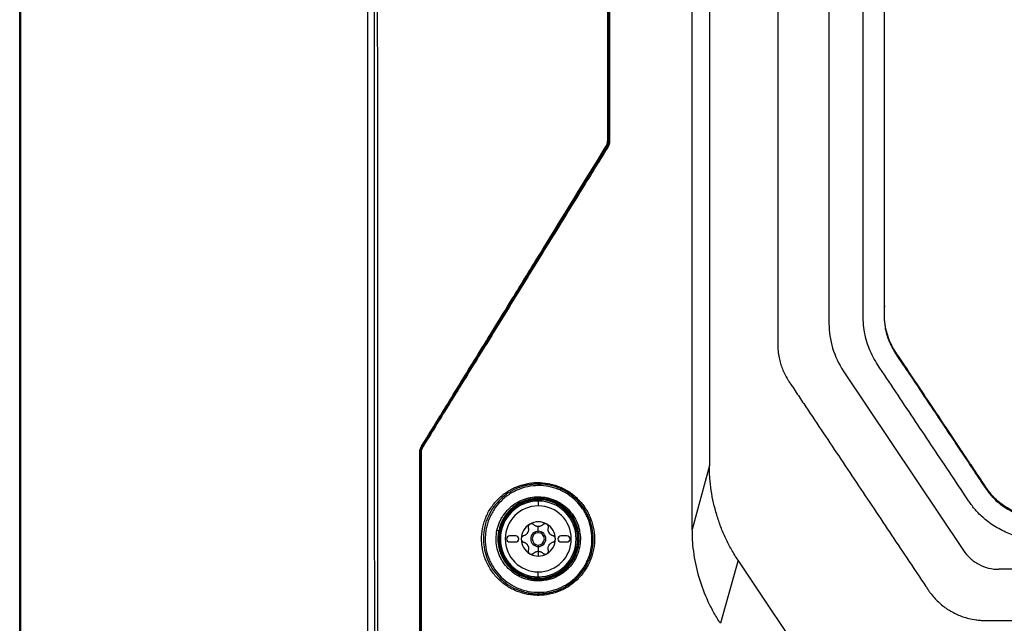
# Model space of a CAD drawing. Header units: millimetres. Extents: x 155400 to 158181, y 110534 to 115156.
# Tile 64 of 121: x 156849 to 157010, y 113031 to 113130. Entities that reach past the tile are written whole.
import ezdxf

# ---------------------------------------------------------------- set-up
doc = ezdxf.new("R2010")
doc.units = ezdxf.units.MM

msp = doc.modelspace()

# ---------------------------------------------------------------- linework, layer by layer
at = {"color": 7, "linetype": 'Continuous', "lineweight": 25}
for p, q in [((156848.57, 112557.27), (156848.57, 113407.52)), ((156848.7, 113404.27), (156848.7, 113001.57)), ((156905.57, 113377.14), (156905.57, 113002.14)), ((156981.21, 113367.85), (156981.21, 113080.47)), ((156944.83, 113109.42), (156944.65, 113109.47)), ((156944.95, 113110.51), (156945.13, 113110.46)), ((156990.31, 113083.39), (156990.31, 113083.2)), ((156983.56, 113072.72), (157003.23, 113043.27)), ((156914.25, 113059.27), (156914.13, 113059.3)), ((156914.43, 113060.35), (156914.54, 113060.31)), ((156961.61, 113057.19), (156958.81, 113046.66)), ((156933.47, 113051.64), (156933.48, 113051.54)), ((156933.48, 113051.54), (156933.58, 113051.54)), ((156933.48, 113051.34), (156933.48, 113051.54)), ((156933.57, 113051.34), (156933.57, 113050.54)), ((156933.58, 113051.54), (156933.58, 113051.34)), ((156933.61, 113051.34), (156933.61, 113051.57)), ((156933.71, 113051.58), (156933.71, 113051.68)), ((156933.71, 113051.58), (156933.71, 113051.34)), ((156933.57, 113046.39), (156933.57, 113047.16)), ((156933.57, 113046.14), (156933.57, 113046.39)), ((156929.87, 113045.64), (156928.87, 113045.64)), ((156928.87, 113044.64), (156929.87, 113044.64)), ((156938.27, 113045.64), (156937.27, 113045.64)), ((156937.27, 113044.64), (156938.27, 113044.64)), ((156933.57, 113044.14), (156933.57, 113043.89)), ((156933.57, 113043.89), (156933.57, 113043.11)), ((156933.57, 113043.11), (156933.57, 113042.34)), ((156966.31, 113041.64), (156963.42, 113031.3)), ((156933.57, 113038.93), (156933.57, 113039.73)), ((157132.57, 113040.16), (157009.05, 113040.16)), ((156933.47, 113038.64), (156933.48, 113038.74)), ((156933.48, 113038.74), (156933.48, 113038.93)), ((156933.58, 113038.74), (156933.48, 113038.74)), ((156933.58, 113038.93), (156933.58, 113038.74)), ((156933.61, 113038.7), (156933.61, 113038.93)), ((156933.71, 113038.93), (156933.71, 113038.7)), ((156933.71, 113038.7), (156933.71, 113038.6))]:
    msp.add_line(p, q, dxfattribs=at)
at = {"color": 7, "linetype": 'Continuous', "lineweight": 25, "flags": 128}
for points in [[(156961.61, 113369.27), (156961.61, 113213.23), (156961.61, 113182.02), (156961.61, 113150.81), (156961.61, 113119.6), (156961.61, 113088.4), (156961.61, 113057.19)], [(156933.47, 113051.64), (156933.5, 113051.66), (156933.51, 113051.67)], [(156933.61, 113051.57), (156933.59, 113051.55), (156933.58, 113051.54)], [(156991.1, 113004.52), (156978.72, 113023.06), (156966.31, 113041.64)], [(156933.51, 113038.6), (156933.49, 113038.62), (156933.47, 113038.64)], [(156933.58, 113038.74), (156933.6, 113038.72), (156933.61, 113038.7)]]:
    msp.add_lwpolyline(points, dxfattribs=at)
at = {"color": 7, "linetype": 'Continuous', "lineweight": 25}
for centre, radius, start, end in [((156945.18, 113109.79), 0.512, 226.964, 241.5185), ((156945.23, 113108.76), 1.71, 89.0851, 93.3643), ((156914.34, 113054.86), 4.41, 89.6735, 91.2517), ((156914.8, 113060.54), 0.336, 221.2011, 242.8539), ((156932.06, 113054.21), 0.438, 183.3437, 218.3406), ((156933.15, 113053.94), 0.416, 351.8675, 27.6147), ((156933.57, 113045.14), 6.5, 90.8796, 269.1204), ((156933.57, 113045.14), 6.4, 90.8796, 269.1204), ((156933.57, 113045.14), 6.21, 90, 270), ((156933.48, 113051.54), 0.1, 0.0208, 90.8587), ((156933.51, 113051.57), 0.1, 0.0207, 90.5349), ((156933.57, 113045.14), 6.21, 0, 90), ((156933.57, 113045.14), 6.54, 271.2236, 88.7764), ((156933.57, 113045.14), 6.44, 271.2236, 88.7764), ((156933.57, 113045.14), 5.41, 90, 270), ((156933.57, 113045.14), 5.41, 270, 90), ((156933.57, 113045.14), 2.8, 60, 120), ((156927.38, 113048.93), 2.43, 256.1634, 263.088), ((156933.57, 113045.14), 2.8, 120, 180), ((156933.57, 113045.14), 2.03, 147.5089, 152.4911), ((156930.9, 113046.68), 1.07, 325.2504, 334.7496), ((156933.57, 113045.14), 1.25, 90, 270), ((156933.57, 113045.14), 1, 90, 270), ((156933.57, 113045.14), 2.03, 87.5089, 92.4911), ((156933.57, 113048.23), 1.07, 265.2504, 270), ((156933.57, 113048.23), 1.07, 270, 274.7496), ((156933.57, 113045.14), 1.25, 270, 90), ((156933.57, 113045.14), 1, 270, 90), ((156933.57, 113045.14), 2.8, 0, 60), ((156933.57, 113045.14), 2.03, 27.5089, 32.4911), ((156936.25, 113046.68), 1.07, 205.2504, 214.7496), ((156928.87, 113045.14), 0.5, 90, 270), ((156929.87, 113045.14), 0.5, 270, 90), ((156933.57, 113045.14), 2.8, 180, 240), ((156933.57, 113045.14), 6.21, 270, 0), ((156933.57, 113045.14), 2.8, 300, 0), ((156937.27, 113045.14), 0.5, 90, 270), ((156938.27, 113045.14), 0.5, 270, 90), ((156933.57, 113045.14), 2.03, 207.5089, 212.4911), ((156930.9, 113043.59), 1.07, 25.2504, 34.7496), ((156933.57, 113045.14), 2.03, 267.5089, 270), ((156933.57, 113042.05), 1.07, 85.2504, 94.7496), ((156933.57, 113045.14), 2.03, 270, 272.4911), ((156933.57, 113045.14), 2.03, 327.5089, 332.4911), ((156936.25, 113043.59), 1.07, 145.2504, 154.7496), ((156940.63, 113045.47), 1.77, 252.8109, 259.6324), ((156933.57, 113045.14), 2.8, 240, 270), ((156933.57, 113045.14), 2.8, 270, 300), ((156933.48, 113038.74), 0.1, 269.1413, 359.9792), ((156933.51, 113038.7), 0.1, 269.4651, 359.9793), ((156933.26, 113036.32), 0.408, 332.808, 8.8144), ((156935.81, 113036.22), 0.405, 164.8366, 199.9508)]:
    msp.add_arc(centre, radius, start, end, dxfattribs=at)
for points, knots in [([(156906.76, 113002.14), (156906.76, 113033.33), (156906.74, 113064.51), (156906.71, 113126.89), (156906.69, 113158.08), (156906.63, 113220.44), (156906.59, 113251.62), (156906.5, 113313.97), (156906.45, 113345.15), (156906.39, 113376.32)], [0, 0, 0, 0, 0.25, 0.25, 0.5, 0.5, 0.75, 0.75, 1, 1, 1, 1]), ([(156906.87, 113376.34), (156906.88, 113372.69), (156906.89, 113365.4), (156906.91, 113354.46), (156906.93, 113343.52), (156906.95, 113332.59), (156906.97, 113321.65), (156906.98, 113310.71), (156907, 113299.77), (156907.02, 113288.81), (156907.03, 113277.85), (156907.05, 113266.87), (156907.06, 113255.87), (156907.07, 113244.85), (156907.09, 113233.8), (156907.1, 113222.72), (156907.11, 113211.61), (156907.12, 113200.45), (156907.14, 113186.03), (156907.16, 113168.34), (156907.17, 113147.41), (156907.19, 113126.49), (156907.2, 113105.6), (156907.21, 113084.76), (156907.22, 113063.97), (156907.23, 113043.27), (156907.23, 113022.67), (156907.24, 113008.97), (156907.24, 113002.14)], [0, 0, 0, 0, 0.02925, 0.058487, 0.087717, 0.116944, 0.146175, 0.175415, 0.20467, 0.233945, 0.263249, 0.29259, 0.321979, 0.35143, 0.380952, 0.410557, 0.440258, 0.470066, 0.499991, 0.555911, 0.611847, 0.667756, 0.723592, 0.779309, 0.834858, 0.890185, 0.945242, 1, 1, 1, 1]), ([(156944.95, 113110.51), (156944.94, 113114.2), (156944.94, 113121.58), (156944.94, 113132.63), (156944.94, 113143.65), (156944.93, 113154.66), (156944.93, 113165.64), (156944.93, 113176.59), (156944.93, 113187.52), (156944.92, 113198.41), (156944.92, 113209.27), (156944.91, 113220.09), (156944.91, 113230.89), (156944.91, 113241.67), (156944.9, 113252.43), (156944.9, 113263.17), (156944.89, 113273.9), (156944.89, 113284.62), (156944.88, 113295.34), (156944.88, 113306.06), (156944.87, 113316.78), (156944.87, 113327.5), (156944.86, 113338.23), (156944.85, 113348.97), (156944.85, 113359.72), (156944.84, 113366.88), (156944.84, 113370.47)], [0, 0, 0, 0, 0.042568, 0.085067, 0.127488, 0.16982, 0.212056, 0.254187, 0.296202, 0.338095, 0.379857, 0.4215, 0.463038, 0.504487, 0.545863, 0.587181, 0.628457, 0.669705, 0.710941, 0.752176, 0.793417, 0.834673, 0.875952, 0.91726, 0.958607, 1, 1, 1, 1]), ([(156945.06, 113369.36), (156945.06, 113366.89), (156945.07, 113361.95), (156945.08, 113354.55), (156945.09, 113347.15), (156945.09, 113339.75), (156945.1, 113332.34), (156945.11, 113324.94), (156945.12, 113317.54), (156945.12, 113310.14), (156945.13, 113302.74), (156945.14, 113295.34), (156945.15, 113287.94), (156945.15, 113280.54), (156945.16, 113273.13), (156945.17, 113265.74), (156945.17, 113258.34), (156945.18, 113250.94), (156945.18, 113243.54), (156945.19, 113236.14), (156945.19, 113228.74), (156945.2, 113221.35), (156945.21, 113213.95), (156945.21, 113206.55), (156945.21, 113199.16), (156945.22, 113191.76), (156945.22, 113184.37), (156945.23, 113176.98), (156945.23, 113169.58), (156945.24, 113162.19), (156945.24, 113154.8), (156945.24, 113147.41), (156945.25, 113140.02), (156945.25, 113132.63), (156945.25, 113125.24), (156945.25, 113117.85), (156945.26, 113112.93), (156945.26, 113110.47)], [0, 0, 0, 0, 0.0286306, 0.057258, 0.0858822, 0.1145032, 0.1431209, 0.1717353, 0.2003465, 0.2289543, 0.2575587, 0.2861598, 0.3147574, 0.3433515, 0.3719422, 0.4005294, 0.4291131, 0.4576931, 0.4862696, 0.5148425, 0.5434117, 0.5719773, 0.6005391, 0.6290972, 0.6576516, 0.6862021, 0.7147488, 0.7432917, 0.7718307, 0.8003659, 0.828897, 0.8574243, 0.8859475, 0.9144667, 0.9429819, 0.971493, 1, 1, 1, 1]), ([(156958.81, 113046.66), (156958.81, 113048.21), (156958.8, 113051.57), (156958.8, 113056.61), (156958.81, 113061.78), (156958.81, 113067.43), (156958.81, 113075.83), (156958.81, 113086.07), (156958.81, 113103.94), (156958.81, 113130.82), (156958.81, 113167.61), (156958.81, 113198.96), (156958.81, 113221.35), (156958.81, 113234.78), (156958.81, 113248.21), (156958.81, 113261.64), (156958.81, 113275.07), (156958.81, 113288.49), (156958.81, 113301.91), (156958.81, 113315.33), (156958.81, 113328.75), (156958.81, 113342.16), (156958.81, 113355.56), (156958.81, 113364.5), (156958.81, 113368.97)], [0, 0, 0, 0, 0.014401, 0.03125, 0.046875, 0.0625, 0.083787, 0.125, 0.157754, 0.25, 0.37501, 0.499999, 0.541684, 0.583365, 0.625044, 0.666719, 0.708392, 0.750061, 0.791727, 0.833389, 0.875048, 0.916702, 0.958353, 1, 1, 1, 1]), ([(157070.81, 113045.08), (157063.02, 113045.08), (157055.34, 113045.08), (157043.7, 113045.08), (157039.8, 113045.08), (157031.91, 113045.08), (157027.93, 113045.08), (157021.84, 113045.08), (157019.28, 113045.08), (157016.69, 113045.08), (157015.9, 113045.08), (157015.65, 113045.07), (157015.1, 113045.09), (157014.82, 113045.11), (157013.93, 113045.19), (157013.28, 113045.29), (157011.89, 113045.61), (157011.15, 113045.84), (157010.03, 113046.31), (157009.66, 113046.49), (157008.93, 113046.87), (157008.57, 113047.08), (157007.89, 113047.51), (157007.57, 113047.74), (157006.96, 113048.21), (157006.68, 113048.45), (157005.88, 113049.16), (157005.44, 113049.64), (157004.86, 113050.32), (157004.69, 113050.54), (157004.37, 113050.98), (157004.22, 113051.2), (157002.96, 113053.09), (157001.91, 113054.67), (156999.87, 113057.71), (156998.89, 113059.18), (156996.96, 113062.08), (156996, 113063.51), (156994.09, 113066.37), (156993.14, 113067.8), (156991.2, 113070.71), (156990.21, 113072.19), (156988.93, 113074.12), (156988.68, 113074.52), (156988.22, 113075.39), (156988, 113075.86), (156987.62, 113076.82), (156987.45, 113077.32), (156987.17, 113078.36), (156987.05, 113078.89), (156986.89, 113079.95), (156986.84, 113080.48), (156986.81, 113081.26), (156986.81, 113081.52), (156986.81, 113082.04), (156986.81, 113083.32), (156986.81, 113088.73), (156986.81, 113102.12), (156986.81, 113130.96), (156986.81, 113155.68), (156986.81, 113238.07), (156986.81, 113303.99), (156986.81, 113369.91)], [0, 0, 0, 0, 0.0625, 0.0625, 0.09375, 0.09375, 0.125, 0.125, 0.140625, 0.144531, 0.144531, 0.146484, 0.146484, 0.148438, 0.148438, 0.152344, 0.152344, 0.15625, 0.15625, 0.158203, 0.158203, 0.160156, 0.160156, 0.162109, 0.162109, 0.164063, 0.164063, 0.167969, 0.167969, 0.169922, 0.169922, 0.171875, 0.171875, 0.1875, 0.1875, 0.203125, 0.203125, 0.21875, 0.21875, 0.234375, 0.234375, 0.25, 0.25, 0.253906, 0.253906, 0.257813, 0.257813, 0.261719, 0.261719, 0.265625, 0.265625, 0.269531, 0.269531, 0.271484, 0.271484, 0.273438, 0.28125, 0.3125, 0.375, 0.5, 0.5, 1, 1, 1, 1]), ([(157070.81, 113048.79), (157069.18, 113048.79), (157065.92, 113048.79), (157061.04, 113048.79), (157056.17, 113048.79), (157051.3, 113048.79), (157046.01, 113048.79), (157040.3, 113048.79), (157034.19, 113048.78), (157028.12, 113048.78), (157023.57, 113048.77), (157020.54, 113048.77), (157019.02, 113048.77), (157017.49, 113048.77), (157016.39, 113048.77), (157015.63, 113048.77), (157015.07, 113048.78), (157014.14, 113048.88), (157012.85, 113049.15), (157011.46, 113049.66), (157010.1, 113050.4), (157008.9, 113051.29), (157008.05, 113052.14), (157007.52, 113052.79), (157007.18, 113053.25), (157006.83, 113053.77), (157006.45, 113054.34), (157005.93, 113055.14), (157005.15, 113056.3), (157004.01, 113058.01), (157002, 113061.01), (156999.24, 113065.15), (156996.68, 113069), (156994.96, 113071.57), (156994.11, 113072.85), (156993.25, 113074.13), (156992.59, 113075.13), (156992.13, 113075.81), (156991.89, 113076.17), (156991.7, 113076.5), (156991.52, 113076.83), (156991.35, 113077.16), (156991.2, 113077.48), (156991.07, 113077.81), (156990.81, 113078.49), (156990.5, 113079.58), (156990.34, 113080.76), (156990.31, 113081.66), (156990.31, 113082.17), (156990.31, 113082.65), (156990.31, 113083.42), (156990.31, 113084.91), (156990.31, 113088.26), (156990.31, 113095.13), (156990.31, 113105.14), (156990.31, 113117.16), (156990.31, 113133.18), (156990.31, 113153.2), (156990.31, 113174.15), (156990.31, 113192), (156990.31, 113206.78), (156990.31, 113221.55), (156990.31, 113236.33), (156990.31, 113251.1), (156990.31, 113265.88), (156990.31, 113280.66), (156990.31, 113295.44), (156990.31, 113310.22), (156990.31, 113325), (156990.31, 113339.78), (156990.31, 113354.57), (156990.31, 113364.42), (156990.31, 113369.35)], [0, 0, 0, 0, 0.012688, 0.025317, 0.037911, 0.050497, 0.063101, 0.07904, 0.094839, 0.110545, 0.126202, 0.130156, 0.134103, 0.138043, 0.141978, 0.142652, 0.143991, 0.1463, 0.149907, 0.154174, 0.157833, 0.161868, 0.165756, 0.167102, 0.16842, 0.170149, 0.171992, 0.173734, 0.177543, 0.182892, 0.189679, 0.20557, 0.221569, 0.225582, 0.22957, 0.233543, 0.237513, 0.238873, 0.23991, 0.240897, 0.241868, 0.242819, 0.24375, 0.244656, 0.245533, 0.249397, 0.253436, 0.254787, 0.256337, 0.257425, 0.258514, 0.262323, 0.268989, 0.284542, 0.31565, 0.346761, 0.377864, 0.44009, 0.502293, 0.540543, 0.578798, 0.617059, 0.655325, 0.693597, 0.731874, 0.770158, 0.808448, 0.846745, 0.885048, 0.923358, 0.961675, 1, 1, 1, 1]), ([(156972.81, 113367.85), (156972.81, 113350.43), (156972.81, 113332.83), (156972.81, 113297.41), (156972.81, 113279.59), (156972.81, 113225.94), (156972.81, 113189.95), (156972.81, 113136.34), (156972.81, 113118.54), (156972.81, 113096.44), (156972.81, 113089.82), (156972.81, 113082.12), (156972.81, 113078.69), (156972.81, 113077.46), (156972.81, 113077.18), (156972.81, 113077.04), (156972.82, 113076.65), (156972.83, 113076.43), (156972.86, 113076.02), (156972.88, 113075.83), (156972.93, 113075.46), (156972.96, 113075.28), (156973.05, 113074.77), (156973.12, 113074.46), (156973.29, 113073.84), (156973.38, 113073.55), (156973.6, 113072.96), (156973.72, 113072.67), (156973.99, 113072.08), (156974.15, 113071.79), (156974.42, 113071.31), (156974.52, 113071.15), (156974.68, 113070.9), (156974.74, 113070.81), (156974.86, 113070.64), (156975.15, 113070.21), (156975.9, 113069.08), (156976.6, 113068.03), (156978.95, 113064.5), (156980.87, 113061.63), (156984.73, 113055.85), (156986.68, 113052.94), (156990.53, 113047.17), (156992.44, 113044.31), (156995.24, 113040.11), (156996.28, 113038.55), (156997.31, 113037.02), (156997.54, 113036.68), (156997.65, 113036.51), (156997.99, 113036.05), (156998.22, 113035.77), (156998.9, 113035), (156999.37, 113034.57), (157000.34, 113033.8), (157000.85, 113033.46), (157001.93, 113032.87), (157002.5, 113032.61), (157003.45, 113032.28), (157003.78, 113032.18), (157004.5, 113032.01), (157004.88, 113031.93), (157005.52, 113031.84), (157005.74, 113031.82), (157006.23, 113031.78), (157006.5, 113031.77), (157007.4, 113031.77), (157008.01, 113031.77), (157018.38, 113031.77), (157028.55, 113031.77), (157049.42, 113031.77), (157060.11, 113031.77), (157070.81, 113031.77)], [0, 0, 0, 0, 0.125, 0.125, 0.25, 0.25, 0.5, 0.5, 0.625, 0.625, 0.65625, 0.671875, 0.679688, 0.680664, 0.680664, 0.681641, 0.681641, 0.683594, 0.683594, 0.685547, 0.685547, 0.6875, 0.6875, 0.691406, 0.691406, 0.695313, 0.695313, 0.699219, 0.699219, 0.703125, 0.703125, 0.705078, 0.705078, 0.706055, 0.706055, 0.707031, 0.710938, 0.71875, 0.71875, 0.75, 0.75, 0.78125, 0.78125, 0.8125, 0.8125, 0.828125, 0.830078, 0.830078, 0.832031, 0.832031, 0.835938, 0.835938, 0.84375, 0.84375, 0.851563, 0.851563, 0.859375, 0.859375, 0.863281, 0.863281, 0.867188, 0.867188, 0.869141, 0.869141, 0.871094, 0.871094, 0.875, 0.875, 0.9375, 0.9375, 1, 1, 1, 1]), ([(156914.43, 113060.35), (156915.96, 113062.83), (156919.16, 113068.03), (156924.2, 113076.22), (156929.3, 113084.51), (156936.17, 113095.68), (156941.2, 113103.87), (156944.65, 113109.47)], [0, 0, 0, 0, 0.1514424, 0.318108, 0.5, 0.6579627, 1, 1, 1, 1]), ([(156944.94, 113109.34), (156944.18, 113108.12), (156942.68, 113105.68), (156940.43, 113102.04), (156938.2, 113098.42), (156935.98, 113094.82), (156933.78, 113091.25), (156931.6, 113087.71), (156929.42, 113084.19), (156927.27, 113080.69), (156925.13, 113077.22), (156923, 113073.78), (156920.89, 113070.36), (156918.79, 113066.96), (156916.71, 113063.59), (156915.33, 113061.35), (156914.64, 113060.24)], [0, 0, 0, 0, 0.074618, 0.148745, 0.222382, 0.295528, 0.368183, 0.440347, 0.512021, 0.583204, 0.653896, 0.724098, 0.793809, 0.86303, 0.93176, 1, 1, 1, 1]), ([(156944.65, 113109.47), (156944.67, 113109.51), (156944.72, 113109.59), (156944.78, 113109.71), (156944.83, 113109.84), (156944.88, 113110.01), (156944.93, 113110.24), (156944.94, 113110.42), (156944.95, 113110.51)], [0, 0, 0, 0, 0.124856, 0.249162, 0.373509, 0.498491, 0.749149, 1, 1, 1, 1]), ([(156944.83, 113109.42), (156944.86, 113109.46), (156944.9, 113109.54), (156944.96, 113109.66), (156945.01, 113109.79), (156945.06, 113109.92), (156945.09, 113110.06), (156945.11, 113110.19), (156945.13, 113110.33), (156945.13, 113110.42), (156945.13, 113110.46)], [0, 0, 0, 0, 0.126137, 0.252521, 0.378862, 0.50487, 0.630259, 0.754752, 0.878081, 1, 1, 1, 1]), ([(157070.81, 113048.57), (157070, 113048.57), (157068.05, 113048.57), (157064.63, 113048.57), (157060.23, 113048.57), (157054.59, 113048.57), (157047.61, 113048.57), (157041.73, 113048.57), (157037.54, 113048.57), (157035.42, 113048.57), (157033.25, 113048.57), (157031.01, 113048.57), (157028.71, 113048.57), (157026.34, 113048.57), (157024.07, 113048.57), (157021.89, 113048.57), (157019.85, 113048.57), (157017.69, 113048.58), (157015.7, 113048.55), (157013.68, 113048.72), (157011.5, 113049.38), (157008.82, 113050.9), (157006.68, 113053.73), (157004.75, 113056.72), (157002.86, 113059.54), (157001.04, 113062.27), (156999.05, 113065.25), (156996.88, 113068.5), (156994.54, 113072.05), (156992.46, 113075), (156990.99, 113077.58), (156990.26, 113080.18), (156990.3, 113082.07), (156990.32, 113083.2)], [0, 0, 0, 0, 0.024379, 0.058511, 0.102394, 0.156028, 0.227677, 0.311558, 0.332069, 0.353197, 0.374942, 0.397303, 0.420281, 0.443875, 0.468085, 0.488515, 0.508945, 0.529376, 0.55309, 0.568781, 0.589749, 0.62105, 0.659045, 0.694415, 0.7281, 0.760489, 0.792878, 0.835292, 0.877706, 0.92012, 0.943623, 0.966293, 1, 1, 1, 1]), ([(156981.21, 113080.47), (156981.21, 113079.12), (156981.41, 113077.74), (156982.21, 113075.1), (156982.81, 113073.84), (156983.56, 113072.72)], [0, 0, 0, 0, 0.5, 0.5, 1, 1, 1, 1]), ([(156914.25, 113059.27), (156914.25, 113059.31), (156914.25, 113059.4), (156914.26, 113059.53), (156914.29, 113059.67), (156914.32, 113059.8), (156914.36, 113059.94), (156914.41, 113060.07), (156914.47, 113060.19), (156914.52, 113060.27), (156914.54, 113060.31)], [0, 0, 0, 0, 0.120321, 0.24249, 0.366276, 0.491425, 0.617663, 0.744704, 0.872251, 1, 1, 1, 1]), ([(156966.31, 113041.64), (156966.13, 113041.92), (156965.94, 113042.21), (156965.58, 113042.8), (156965.4, 113043.09), (156964.9, 113043.99), (156964.58, 113044.6), (156964, 113045.84), (156963.73, 113046.47), (156963.24, 113047.76), (156963.01, 113048.41), (156962.42, 113050.38), (156962.12, 113051.72), (156961.81, 113053.76), (156961.74, 113054.44), (156961.66, 113055.47), (156961.64, 113055.82), (156961.62, 113056.5), (156961.62, 113056.84), (156961.61, 113057.19)], [0, 0, 0, 0, 0.0625, 0.0625, 0.125, 0.125, 0.25, 0.25, 0.375, 0.375, 0.5, 0.5, 0.75, 0.75, 0.875, 0.875, 0.9375, 0.9375, 1, 1, 1, 1]), ([(156931.62, 113054.19), (156932.21, 113054.31), (156932.82, 113054.38), (156934.02, 113054.4), (156934.62, 113054.34), (156935.51, 113054.18), (156935.8, 113054.11), (156936.38, 113053.94), (156936.67, 113053.85), (156937.5, 113053.52), (156938.04, 113053.24), (156939.06, 113052.58), (156939.54, 113052.2), (156940.18, 113051.58), (156940.39, 113051.36), (156940.78, 113050.89), (156940.97, 113050.65), (156941.49, 113049.9), (156941.78, 113049.37), (156942.27, 113048.25), (156942.45, 113047.66), (156942.71, 113046.48), (156942.78, 113045.87), (156942.79, 113044.95), (156942.78, 113044.65), (156942.73, 113044.04), (156942.64, 113043.44), (156942.5, 113042.84), (156942.33, 113042.26), (156942.23, 113041.97), (156941.89, 113041.12), (156941.61, 113040.58), (156941.11, 113039.82), (156940.93, 113039.57), (156940.55, 113039.1), (156940.34, 113038.87), (156939.71, 113038.22), (156939.24, 113037.84), (156938.49, 113037.32), (156938.23, 113037.16), (156937.7, 113036.87), (156937.43, 113036.74), (156936.6, 113036.39), (156936.03, 113036.21), (156935.43, 113036.08)], [0, 0, 0, 0, 0.0625, 0.0625, 0.125, 0.125, 0.15625, 0.15625, 0.1875, 0.1875, 0.25, 0.25, 0.3125, 0.3125, 0.34375, 0.34375, 0.375, 0.375, 0.4375, 0.4375, 0.5, 0.5, 0.5625, 0.5625, 0.59375, 0.59375, 0.625, 0.65625, 0.65625, 0.6875, 0.6875, 0.75, 0.75, 0.78125, 0.78125, 0.8125, 0.8125, 0.875, 0.875, 0.90625, 0.90625, 0.9375, 0.9375, 1, 1, 1, 1]), ([(156935.43, 113036.08), (156934.84, 113035.96), (156934.24, 113035.89), (156933.33, 113035.88), (156933.03, 113035.9), (156932.43, 113035.95), (156932.12, 113035.99), (156931.24, 113036.16), (156930.66, 113036.32), (156929.55, 113036.77), (156929, 113037.05), (156927.99, 113037.7), (156927.53, 113038.08), (156926.87, 113038.71), (156926.66, 113038.93), (156926.27, 113039.4), (156926.09, 113039.64), (156925.57, 113040.38), (156925.28, 113040.91), (156924.79, 113042.04), (156924.61, 113042.61), (156924.42, 113043.5), (156924.37, 113043.8), (156924.3, 113044.41), (156924.28, 113044.72), (156924.27, 113045.63), (156924.33, 113046.24), (156924.49, 113047.14), (156924.56, 113047.43), (156924.74, 113048.02), (156924.84, 113048.31), (156925.17, 113049.15), (156925.45, 113049.69), (156926.12, 113050.71), (156926.51, 113051.19), (156927.14, 113051.83), (156927.36, 113052.04), (156927.82, 113052.42), (156928.07, 113052.61), (156928.82, 113053.12), (156929.34, 113053.41), (156930.45, 113053.88), (156931.03, 113054.06), (156931.62, 113054.19)], [0, 0, 0, 0, 0.0625, 0.0625, 0.09375, 0.09375, 0.125, 0.125, 0.1875, 0.1875, 0.25, 0.25, 0.3125, 0.3125, 0.34375, 0.34375, 0.375, 0.375, 0.4375, 0.4375, 0.5, 0.5, 0.53125, 0.53125, 0.5625, 0.5625, 0.625, 0.625, 0.65625, 0.65625, 0.6875, 0.6875, 0.75, 0.75, 0.8125, 0.8125, 0.84375, 0.84375, 0.875, 0.875, 0.9375, 0.9375, 1, 1, 1, 1]), ([(156931.72, 113053.94), (156931.62, 113053.92), (156931.43, 113053.88), (156931.16, 113053.81), (156930.89, 113053.73), (156930.63, 113053.64), (156930.38, 113053.55), (156930.14, 113053.46), (156929.91, 113053.36), (156929.69, 113053.25), (156929.47, 113053.15), (156929.27, 113053.04), (156929.07, 113052.93), (156928.88, 113052.82), (156928.28, 113052.44), (156927.35, 113051.71), (156926.25, 113050.46), (156925.41, 113049.05), (156924.83, 113047.48), (156924.55, 113045.84), (156924.57, 113044.18), (156924.9, 113042.55), (156925.52, 113041.02), (156926.41, 113039.61), (156927.51, 113038.42), (156928.84, 113037.42), (156930.05, 113036.82), (156931.12, 113036.47), (156931.82, 113036.3), (156932.48, 113036.2), (156933.03, 113036.15), (156933.39, 113036.14), (156933.57, 113036.14)], [0, 0, 0, 0, 0.011126, 0.022002, 0.032629, 0.043007, 0.053135, 0.063014, 0.072643, 0.082023, 0.091153, 0.100035, 0.108667, 0.11705, 0.125184, 0.189995, 0.250125, 0.313719, 0.375119, 0.43777, 0.500111, 0.561796, 0.625016, 0.685555, 0.749872, 0.808281, 0.874715, 0.90332, 0.937028, 0.958017, 0.979008, 1, 1, 1, 1]), ([(156933.56, 113053.88), (156932.99, 113053.88), (156932.41, 113053.82), (156931.3, 113053.59), (156930.76, 113053.42), (156929.97, 113053.09), (156929.71, 113052.97), (156929.21, 113052.7), (156928.96, 113052.55), (156928.26, 113052.07), (156927.81, 113051.71), (156927, 113050.89), (156926.64, 113050.45), (156926.17, 113049.73), (156926.02, 113049.48), (156925.75, 113048.97), (156925.63, 113048.71), (156925.3, 113047.91), (156925.14, 113047.36), (156924.97, 113046.51), (156924.93, 113046.22), (156924.88, 113045.65), (156924.87, 113045.36), (156924.87, 113044.5), (156924.93, 113043.93), (156925.17, 113042.79), (156925.34, 113042.24), (156925.68, 113041.45), (156925.8, 113041.19), (156926.08, 113040.69), (156926.23, 113040.44), (156926.72, 113039.73), (156927.08, 113039.29), (156927.9, 113038.49), (156928.35, 113038.13), (156929.3, 113037.5), (156929.8, 113037.24), (156930.6, 113036.92), (156930.87, 113036.82), (156931.42, 113036.66), (156931.69, 113036.6), (156932.53, 113036.44), (156933.09, 113036.38), (156933.67, 113036.39)], [0, 0, 0, 0, 0.0625, 0.0625, 0.125, 0.125, 0.15625, 0.15625, 0.1875, 0.1875, 0.25, 0.25, 0.3125, 0.3125, 0.34375, 0.34375, 0.375, 0.375, 0.4375, 0.4375, 0.46875, 0.46875, 0.5, 0.5, 0.5625, 0.5625, 0.625, 0.625, 0.65625, 0.65625, 0.6875, 0.6875, 0.75, 0.75, 0.8125, 0.8125, 0.875, 0.875, 0.90625, 0.90625, 0.9375, 0.9375, 1, 1, 1, 1]), ([(156933.57, 113054.14), (156933.48, 113054.14), (156933.29, 113054.13), (156933.01, 113054.12), (156932.76, 113054.1), (156932.53, 113054.08), (156932.33, 113054.05), (156932.14, 113054.02), (156931.98, 113053.99), (156931.84, 113053.97), (156931.75, 113053.95), (156931.72, 113053.94)], [0, 0, 0, 0, 0.157994, 0.304267, 0.43882, 0.561653, 0.672764, 0.772155, 0.859825, 0.935773, 1, 1, 1, 1]), ([(156933.67, 113036.39), (156934.24, 113036.39), (156934.8, 113036.45), (156935.64, 113036.62), (156935.91, 113036.69), (156936.46, 113036.86), (156936.73, 113036.95), (156937.52, 113037.28), (156938.02, 113037.55), (156938.97, 113038.19), (156939.42, 113038.56), (156940.22, 113039.37), (156940.58, 113039.81), (156941.06, 113040.54), (156941.21, 113040.79), (156941.48, 113041.29), (156941.72, 113041.81), (156941.92, 113042.36), (156942.08, 113042.91), (156942.15, 113043.19), (156942.31, 113044.04), (156942.37, 113044.62), (156942.36, 113045.77), (156942.3, 113046.35), (156942.06, 113047.48), (156941.89, 113048.02), (156941.56, 113048.82), (156941.43, 113049.08), (156941.15, 113049.59), (156941, 113049.83), (156940.52, 113050.54), (156940.15, 113050.98), (156939.33, 113051.79), (156938.88, 113052.14), (156938.17, 113052.61), (156937.93, 113052.76), (156937.42, 113053.02), (156937.16, 113053.14), (156936.36, 113053.46), (156935.82, 113053.62), (156934.7, 113053.84), (156934.13, 113053.89), (156933.56, 113053.88)], [0, 0, 0, 0, 0.0625, 0.0625, 0.09375, 0.09375, 0.125, 0.125, 0.1875, 0.1875, 0.25, 0.25, 0.3125, 0.3125, 0.34375, 0.34375, 0.375, 0.40625, 0.40625, 0.4375, 0.4375, 0.5, 0.5, 0.5625, 0.5625, 0.625, 0.625, 0.65625, 0.65625, 0.6875, 0.6875, 0.75, 0.75, 0.8125, 0.8125, 0.84375, 0.84375, 0.875, 0.875, 0.9375, 0.9375, 1, 1, 1, 1]), ([(156935.42, 113036.33), (156935.52, 113036.35), (156935.72, 113036.39), (156936, 113036.47), (156936.28, 113036.55), (156936.56, 113036.64), (156936.82, 113036.74), (156937.08, 113036.84), (156937.32, 113036.95), (156937.56, 113037.07), (156937.8, 113037.19), (156938.02, 113037.31), (156938.24, 113037.44), (156938.86, 113037.82), (156939.79, 113038.56), (156940.89, 113039.81), (156941.74, 113041.22), (156942.32, 113042.79), (156942.6, 113044.43), (156942.58, 113046.09), (156942.25, 113047.72), (156941.63, 113049.26), (156940.74, 113050.66), (156939.63, 113051.86), (156938.3, 113052.86), (156937.21, 113053.4), (156936.43, 113053.67), (156936.06, 113053.79), (156935.64, 113053.9), (156935.18, 113054), (156934.68, 113054.07), (156934.14, 113054.13), (156933.77, 113054.13), (156933.57, 113054.14)], [0, 0, 0, 0, 0.011533, 0.022867, 0.034001, 0.044935, 0.055669, 0.066204, 0.076539, 0.086675, 0.096611, 0.106348, 0.115885, 0.125224, 0.189395, 0.250262, 0.313478, 0.375248, 0.437765, 0.500189, 0.562045, 0.625101, 0.686147, 0.750003, 0.809594, 0.874914, 0.888522, 0.90355, 0.919999, 0.937869, 0.957159, 0.977869, 1, 1, 1, 1]), ([(156926.8, 113046.57), (156926.9, 113047.02), (156927.03, 113047.45), (156927.3, 113048.08), (156927.4, 113048.28), (156927.62, 113048.68), (156927.74, 113048.87), (156928.13, 113049.43), (156928.42, 113049.78), (156929.06, 113050.41), (156929.42, 113050.69), (156930.18, 113051.18), (156930.57, 113051.39), (156931.2, 113051.64), (156931.42, 113051.72), (156931.85, 113051.84), (156932.07, 113051.89), (156932.72, 113052.02), (156933.17, 113052.06), (156934.08, 113052.05), (156934.52, 113052), (156935.18, 113051.86), (156935.39, 113051.81), (156935.83, 113051.67), (156936.04, 113051.6), (156936.66, 113051.33), (156937.05, 113051.12), (156937.8, 113050.61), (156938.15, 113050.32), (156938.79, 113049.68), (156939.07, 113049.33), (156939.57, 113048.57), (156939.79, 113048.17), (156940.04, 113047.54), (156940.12, 113047.32), (156940.24, 113046.89), (156940.3, 113046.66), (156940.43, 113045.99), (156940.47, 113045.54), (156940.46, 113044.63), (156940.41, 113044.17), (156940.31, 113043.72)], [0, 0, 0, 0, 0.0625, 0.0625, 0.09375, 0.09375, 0.125, 0.125, 0.1875, 0.1875, 0.25, 0.25, 0.3125, 0.3125, 0.34375, 0.34375, 0.375, 0.375, 0.4375, 0.4375, 0.5, 0.5, 0.53125, 0.53125, 0.5625, 0.5625, 0.625, 0.625, 0.6875, 0.6875, 0.75, 0.75, 0.8125, 0.8125, 0.84375, 0.84375, 0.875, 0.875, 0.9375, 0.9375, 1, 1, 1, 1]), ([(156940.25, 113045.15), (156940.25, 113045.23), (156940.25, 113045.4), (156940.24, 113045.64), (156940.21, 113045.89), (156940.18, 113046.13), (156940.14, 113046.37), (156940.09, 113046.61), (156940.03, 113046.85), (156939.97, 113047.09), (156939.89, 113047.32), (156939.69, 113047.86), (156939.29, 113048.67), (156938.56, 113049.64), (156937.65, 113050.47), (156936.64, 113051.11), (156935.5, 113051.56), (156934.23, 113051.82), (156932.99, 113051.81), (156931.87, 113051.6), (156931.01, 113051.3), (156930.29, 113050.93), (156929.53, 113050.44), (156928.74, 113049.75), (156928.14, 113048.97), (156927.76, 113048.35), (156927.54, 113047.9), (156927.35, 113047.45), (156927.2, 113046.99), (156927.13, 113046.67), (156927.09, 113046.52)], [0, 0, 0, 0, 0.012448, 0.024932, 0.037436, 0.049944, 0.062439, 0.074913, 0.087398, 0.099915, 0.112481, 0.125114, 0.187013, 0.250052, 0.31128, 0.374996, 0.433917, 0.499935, 0.574553, 0.624855, 0.675054, 0.714912, 0.749883, 0.814279, 0.874839, 0.900492, 0.925812, 0.950942, 0.97574, 1, 1, 1, 1]), ([(156933.71, 113051.58), (156933.7, 113051.58), (156933.68, 113051.58), (156933.65, 113051.58), (156933.62, 113051.58), (156933.62, 113051.57), (156933.61, 113051.57)], [0, 0, 0, 0, 0.162715, 0.3838935, 0.6631673, 1, 1, 1, 1]), ([(156938.25, 113049.9), (156938.19, 113049.96), (156938.06, 113050.08), (156937.87, 113050.25), (156937.66, 113050.42), (156937.45, 113050.58), (156937.3, 113050.67), (156937.23, 113050.72)], [0, 0, 0, 0, 0.197372, 0.396047, 0.596035, 0.797349, 1, 1, 1, 1]), ([(156940.31, 113043.72), (156940.22, 113043.28), (156940.08, 113042.84), (156939.72, 113042.01), (156939.5, 113041.61), (156939.12, 113041.05), (156938.98, 113040.87), (156938.69, 113040.52), (156938.53, 113040.36), (156938.05, 113039.89), (156937.7, 113039.6), (156936.93, 113039.11), (156936.54, 113038.9), (156935.91, 113038.65), (156935.7, 113038.58), (156935.27, 113038.46), (156935.05, 113038.4), (156934.38, 113038.28), (156933.94, 113038.24), (156933.05, 113038.25), (156932.59, 113038.3), (156931.72, 113038.48), (156931.29, 113038.61), (156930.67, 113038.87), (156930.46, 113038.97), (156930.07, 113039.19), (156929.87, 113039.3), (156929.32, 113039.68), (156928.97, 113039.97), (156928.33, 113040.62), (156928.05, 113040.97), (156927.67, 113041.53), (156927.56, 113041.72), (156927.35, 113042.13), (156927.25, 113042.33), (156926.99, 113042.97), (156926.86, 113043.4), (156926.69, 113044.29), (156926.65, 113044.75), (156926.66, 113045.67), (156926.71, 113046.12), (156926.8, 113046.57)], [0, 0, 0, 0, 0.0625, 0.0625, 0.125, 0.125, 0.15625, 0.15625, 0.1875, 0.1875, 0.25, 0.25, 0.3125, 0.3125, 0.34375, 0.34375, 0.375, 0.375, 0.4375, 0.4375, 0.5, 0.5, 0.5625, 0.5625, 0.59375, 0.59375, 0.625, 0.625, 0.6875, 0.6875, 0.75, 0.75, 0.78125, 0.78125, 0.8125, 0.8125, 0.875, 0.875, 0.9375, 0.9375, 1, 1, 1, 1]), ([(156927.09, 113046.52), (156927.08, 113046.44), (156927.04, 113046.29), (156927.01, 113046.07), (156926.98, 113045.84), (156926.96, 113045.61), (156926.95, 113045.38), (156926.95, 113045.23), (156926.95, 113045.15)], [0, 0, 0, 0, 0.1671525, 0.3338311, 0.5002449, 0.6666042, 0.8331196, 1, 1, 1, 1]), ([(156931.93, 113046.96), (156931.93, 113046.93), (156931.95, 113046.86), (156931.96, 113046.77), (156931.96, 113046.68), (156931.96, 113046.56), (156931.93, 113046.4), (156931.89, 113046.28), (156931.86, 113046.23)], [0, 0, 0, 0, 0.136832, 0.265737, 0.386769, 0.49999, 0.757495, 1, 1, 1, 1]), ([(156932.17, 113047.56), (156932.15, 113047.55), (156932.12, 113047.52), (156932.06, 113047.48), (156932.02, 113047.42), (156931.98, 113047.37), (156931.94, 113047.29), (156931.91, 113047.19), (156931.9, 113047.08), (156931.92, 113047), (156931.93, 113046.96)], [0, 0, 0, 0, 0.097875, 0.196697, 0.29658, 0.397634, 0.499966, 0.655549, 0.822147, 1, 1, 1, 1]), ([(156932.82, 113047.48), (156932.8, 113047.49), (156932.77, 113047.53), (156932.71, 113047.56), (156932.64, 113047.59), (156932.58, 113047.62), (156932.5, 113047.63), (156932.4, 113047.64), (156932.28, 113047.61), (156932.21, 113047.58), (156932.17, 113047.56)], [0, 0, 0, 0, 0.108101, 0.212121, 0.312109, 0.408115, 0.500199, 0.669962, 0.836392, 1, 1, 1, 1]), ([(156933.49, 113047.17), (156933.46, 113047.17), (156933.39, 113047.18), (156933.3, 113047.2), (156933.21, 113047.22), (156933.1, 113047.27), (156932.96, 113047.35), (156932.87, 113047.43), (156932.82, 113047.48)], [0, 0, 0, 0, 0.118955, 0.241753, 0.368585, 0.499622, 0.734116, 1, 1, 1, 1]), ([(156934.33, 113047.48), (156934.31, 113047.45), (156934.26, 113047.41), (156934.18, 113047.35), (156934.11, 113047.3), (156934, 113047.25), (156933.85, 113047.19), (156933.72, 113047.17), (156933.66, 113047.17)], [0, 0, 0, 0, 0.136832, 0.265737, 0.386769, 0.49999, 0.757495, 1, 1, 1, 1]), ([(156934.97, 113047.56), (156934.95, 113047.57), (156934.91, 113047.59), (156934.85, 113047.62), (156934.78, 113047.63), (156934.71, 113047.63), (156934.62, 113047.63), (156934.53, 113047.6), (156934.42, 113047.56), (156934.36, 113047.5), (156934.33, 113047.48)], [0, 0, 0, 0, 0.097875, 0.196697, 0.29658, 0.397634, 0.499966, 0.655549, 0.822147, 1, 1, 1, 1]), ([(156935.22, 113046.96), (156935.23, 113046.98), (156935.24, 113047.03), (156935.24, 113047.1), (156935.24, 113047.17), (156935.22, 113047.24), (156935.2, 113047.32), (156935.15, 113047.41), (156935.07, 113047.5), (156935.01, 113047.54), (156934.97, 113047.56)], [0, 0, 0, 0, 0.108101, 0.212121, 0.312109, 0.408115, 0.500199, 0.669962, 0.836392, 1, 1, 1, 1]), ([(156935.29, 113046.23), (156935.28, 113046.26), (156935.25, 113046.31), (156935.22, 113046.4), (156935.2, 113046.5), (156935.18, 113046.62), (156935.18, 113046.78), (156935.21, 113046.9), (156935.22, 113046.96)], [0, 0, 0, 0, 0.118955, 0.241753, 0.368585, 0.499622, 0.734116, 1, 1, 1, 1]), ([(156963.42, 113031.3), (156963.24, 113031.59), (156962.88, 113032.16), (156962.18, 113033.33), (156961.1, 113035.44), (156959.89, 113038.62), (156959.16, 113041.93), (156958.89, 113044.29), (156958.83, 113045.64), (156958.82, 113046.32), (156958.81, 113046.66)], [0, 0, 0, 0, 0.0626835, 0.1253067, 0.2505757, 0.5010336, 0.7505244, 0.8749507, 0.9373996, 1, 1, 1, 1]), ([(156926.95, 113045.15), (156926.95, 113045.07), (156926.95, 113044.91), (156926.96, 113044.67), (156926.98, 113044.42), (156927.02, 113044.18), (156927.06, 113043.94), (156927.11, 113043.7), (156927.16, 113043.46), (156927.23, 113043.22), (156927.31, 113042.98), (156927.44, 113042.63), (156927.64, 113042.18), (156927.93, 113041.65), (156928.27, 113041.14), (156928.79, 113040.52), (156929.55, 113039.82), (156930.59, 113039.17), (156931.53, 113038.8), (156932.31, 113038.61), (156933.11, 113038.49), (156934.13, 113038.48), (156935.36, 113038.69), (156936.5, 113039.12), (156937.56, 113039.75), (156938.46, 113040.54), (156939.06, 113041.32), (156939.44, 113041.94), (156939.66, 113042.39), (156939.85, 113042.84), (156940, 113043.31), (156940.07, 113043.62), (156940.11, 113043.77)], [0, 0, 0, 0, 0.012402, 0.024791, 0.037185, 0.049601, 0.062056, 0.074574, 0.087182, 0.09986, 0.112581, 0.125318, 0.156637, 0.18802, 0.218006, 0.250346, 0.312943, 0.37528, 0.437788, 0.46894, 0.500294, 0.562678, 0.625198, 0.692078, 0.750055, 0.814683, 0.874894, 0.900449, 0.925902, 0.950972, 0.975624, 1, 1, 1, 1]), ([(156931.17, 113045.65), (156931.15, 113045.64), (156931.1, 113045.63), (156931.04, 113045.6), (156930.98, 113045.56), (156930.93, 113045.51), (156930.87, 113045.45), (156930.82, 113045.37), (156930.78, 113045.25), (156930.78, 113045.18), (156930.77, 113045.14)], [0, 0, 0, 0, 0.108101, 0.212121, 0.312109, 0.408115, 0.500199, 0.669962, 0.836392, 1, 1, 1, 1]), ([(156930.77, 113045.14), (156930.78, 113045.11), (156930.78, 113045.07), (156930.79, 113045), (156930.81, 113044.93), (156930.85, 113044.87), (156930.89, 113044.8), (156930.96, 113044.73), (156931.06, 113044.66), (156931.13, 113044.63), (156931.17, 113044.62)], [0, 0, 0, 0, 0.097875, 0.196697, 0.29658, 0.397634, 0.499966, 0.655549, 0.822147, 1, 1, 1, 1]), ([(156931.77, 113046.07), (156931.76, 113046.05), (156931.72, 113046), (156931.66, 113045.93), (156931.59, 113045.87), (156931.49, 113045.79), (156931.35, 113045.71), (156931.23, 113045.67), (156931.17, 113045.65)], [0, 0, 0, 0, 0.118955, 0.241753, 0.368585, 0.499622, 0.734116, 1, 1, 1, 1]), ([(156931.17, 113044.62), (156931.2, 113044.61), (156931.27, 113044.59), (156931.35, 113044.56), (156931.43, 113044.51), (156931.54, 113044.45), (156931.66, 113044.35), (156931.74, 113044.25), (156931.77, 113044.2)], [0, 0, 0, 0, 0.1368319, 0.2657372, 0.3867688, 0.4999905, 0.7574953, 1, 1, 1, 1]), ([(156935.98, 113045.65), (156935.95, 113045.66), (156935.88, 113045.68), (156935.8, 113045.72), (156935.72, 113045.76), (156935.61, 113045.83), (156935.49, 113045.92), (156935.41, 113046.03), (156935.38, 113046.07)], [0, 0, 0, 0, 0.136832, 0.265737, 0.386769, 0.49999, 0.757495, 1, 1, 1, 1]), ([(156935.38, 113044.2), (156935.39, 113044.22), (156935.43, 113044.27), (156935.49, 113044.34), (156935.56, 113044.41), (156935.66, 113044.48), (156935.8, 113044.56), (156935.92, 113044.6), (156935.98, 113044.62)], [0, 0, 0, 0, 0.118955, 0.241753, 0.368585, 0.499622, 0.734116, 1, 1, 1, 1]), ([(156936.37, 113045.14), (156936.37, 113045.16), (156936.37, 113045.21), (156936.36, 113045.28), (156936.34, 113045.34), (156936.3, 113045.41), (156936.26, 113045.48), (156936.19, 113045.55), (156936.09, 113045.61), (156936.02, 113045.64), (156935.98, 113045.65)], [0, 0, 0, 0, 0.097875, 0.196697, 0.29658, 0.397634, 0.499966, 0.655549, 0.822147, 1, 1, 1, 1]), ([(156935.98, 113044.62), (156936, 113044.63), (156936.05, 113044.64), (156936.11, 113044.68), (156936.17, 113044.71), (156936.22, 113044.76), (156936.27, 113044.82), (156936.33, 113044.91), (156936.37, 113045.02), (156936.37, 113045.1), (156936.37, 113045.14)], [0, 0, 0, 0, 0.108101, 0.212121, 0.312109, 0.408115, 0.500199, 0.669962, 0.836392, 1, 1, 1, 1]), ([(156940.11, 113043.77), (156940.13, 113043.85), (156940.16, 113044), (156940.19, 113044.23), (156940.22, 113044.46), (156940.24, 113044.69), (156940.25, 113044.92), (156940.25, 113045.07), (156940.25, 113045.15)], [0, 0, 0, 0, 0.166986, 0.334112, 0.501179, 0.667982, 0.834319, 1, 1, 1, 1]), ([(156931.86, 113044.05), (156931.87, 113044.02), (156931.9, 113043.96), (156931.93, 113043.87), (156931.95, 113043.78), (156931.96, 113043.66), (156931.97, 113043.5), (156931.94, 113043.38), (156931.93, 113043.31)], [0, 0, 0, 0, 0.118955, 0.241753, 0.368585, 0.499622, 0.734116, 1, 1, 1, 1]), ([(156931.93, 113043.31), (156931.92, 113043.29), (156931.91, 113043.24), (156931.91, 113043.17), (156931.91, 113043.1), (156931.92, 113043.04), (156931.95, 113042.96), (156932, 113042.87), (156932.08, 113042.78), (156932.14, 113042.73), (156932.17, 113042.71)], [0, 0, 0, 0, 0.108101, 0.212121, 0.312109, 0.408115, 0.500199, 0.669962, 0.836392, 1, 1, 1, 1]), ([(156932.82, 113042.8), (156932.84, 113042.82), (156932.89, 113042.87), (156932.97, 113042.92), (156933.04, 113042.97), (156933.15, 113043.03), (156933.3, 113043.08), (156933.42, 113043.1), (156933.49, 113043.11)], [0, 0, 0, 0, 0.136832, 0.265737, 0.386769, 0.49999, 0.757495, 1, 1, 1, 1]), ([(156933.66, 113043.11), (156933.69, 113043.1), (156933.75, 113043.1), (156933.85, 113043.08), (156933.94, 113043.05), (156934.05, 113043), (156934.19, 113042.92), (156934.28, 113042.84), (156934.33, 113042.8)], [0, 0, 0, 0, 0.118955, 0.241753, 0.368585, 0.499622, 0.734116, 1, 1, 1, 1]), ([(156934.97, 113042.71), (156934.99, 113042.72), (156935.03, 113042.75), (156935.09, 113042.8), (156935.13, 113042.85), (156935.17, 113042.91), (156935.21, 113042.98), (156935.24, 113043.08), (156935.25, 113043.2), (156935.23, 113043.27), (156935.22, 113043.31)], [0, 0, 0, 0, 0.097875, 0.196697, 0.29658, 0.397634, 0.499966, 0.655549, 0.822147, 1, 1, 1, 1]), ([(156935.22, 113043.31), (156935.21, 113043.35), (156935.2, 113043.41), (156935.19, 113043.5), (156935.18, 113043.59), (156935.19, 113043.72), (156935.22, 113043.87), (156935.26, 113043.99), (156935.29, 113044.05)], [0, 0, 0, 0, 0.136832, 0.265737, 0.386769, 0.49999, 0.757495, 1, 1, 1, 1]), ([(157003.23, 113043.27), (157003.54, 113042.81), (157003.9, 113042.38), (157004.75, 113041.6), (157005.24, 113041.26), (157006.27, 113040.71), (157006.82, 113040.5), (157007.94, 113040.22), (157008.5, 113040.16), (157009.05, 113040.16)], [0, 0, 0, 0, 0.25, 0.25, 0.5, 0.5, 0.75, 0.75, 1, 1, 1, 1]), ([(156932.17, 113042.71), (156932.19, 113042.7), (156932.24, 113042.68), (156932.3, 113042.66), (156932.37, 113042.64), (156932.42, 113042.64), (156932.44, 113042.64)], [0, 0, 0, 0, 0.246914, 0.495698, 0.746635, 1, 1, 1, 1]), ([(156932.44, 113042.64), (156932.46, 113042.64), (156932.51, 113042.64), (156932.57, 113042.66), (156932.64, 113042.68), (156932.7, 113042.71), (156932.76, 113042.75), (156932.8, 113042.78), (156932.82, 113042.8)], [0, 0, 0, 0, 0.151718, 0.309271, 0.472775, 0.642337, 0.818051, 1, 1, 1, 1]), ([(156934.33, 113042.8), (156934.35, 113042.78), (156934.38, 113042.75), (156934.45, 113042.71), (156934.51, 113042.68), (156934.58, 113042.66), (156934.64, 113042.64), (156934.69, 113042.64), (156934.71, 113042.64)], [0, 0, 0, 0, 0.181949, 0.357663, 0.527225, 0.690729, 0.848282, 1, 1, 1, 1]), ([(156934.71, 113042.64), (156934.73, 113042.64), (156934.78, 113042.64), (156934.85, 113042.66), (156934.91, 113042.68), (156934.95, 113042.7), (156934.97, 113042.71)], [0, 0, 0, 0, 0.253365, 0.504302, 0.753086, 1, 1, 1, 1]), ([(156933.61, 113038.7), (156933.61, 113038.7), (156933.62, 113038.7), (156933.63, 113038.7), (156933.65, 113038.7), (156933.66, 113038.7), (156933.68, 113038.7), (156933.7, 113038.7), (156933.71, 113038.7), (156933.71, 113038.7)], [0, 0, 0, 0, 0.200124, 0.381204, 0.543206, 0.686102, 0.809871, 0.914501, 1, 1, 1, 1]), ([(156933.57, 113036.14), (156933.68, 113036.14), (156933.88, 113036.14), (156934.17, 113036.16), (156934.45, 113036.18), (156934.71, 113036.21), (156934.96, 113036.24), (156935.2, 113036.28), (156935.35, 113036.31), (156935.42, 113036.33)], [0, 0, 0, 0, 0.164331, 0.321504, 0.471519, 0.614376, 0.750075, 0.878616, 1, 1, 1, 1])]:
    msp.add_open_spline(points, degree=3, knots=knots, dxfattribs=at)
for points in [[(156945.13, 113110.46), (156945.1, 113196.85), (156945.03, 113283.19), (156944.93, 113369.39)], [(156914.54, 113060.31), (156924.63, 113076.66), (156934.73, 113093.03), (156944.83, 113109.42)], [(156945.26, 113110.47), (156945.26, 113110.07), (156945.15, 113109.68), (156944.94, 113109.34)], [(156914.13, 113059.3), (156914.13, 113059.67), (156914.24, 113060.03), (156914.43, 113060.35)], [(156914.14, 113020.15), (156914.14, 113033.2), (156914.14, 113046.25), (156914.13, 113059.3)], [(156914.25, 113020.15), (156914.25, 113033.19), (156914.25, 113046.23), (156914.25, 113059.27)], [(156914.64, 113060.24), (156914.46, 113059.95), (156914.37, 113059.61), (156914.37, 113059.27)], [(156914.37, 113059.27), (156914.37, 113046.23), (156914.37, 113033.19), (156914.37, 113020.15)], [(156933.71, 113051.68), (156933.6, 113051.68), (156933.51, 113051.68), (156933.51, 113051.67)], [(156933.51, 113038.6), (156933.51, 113038.6), (156933.6, 113038.6), (156933.71, 113038.6)]]:
    msp.add_open_spline(points, degree=3, dxfattribs=at)

doc.saveas('drawing.dxf')
